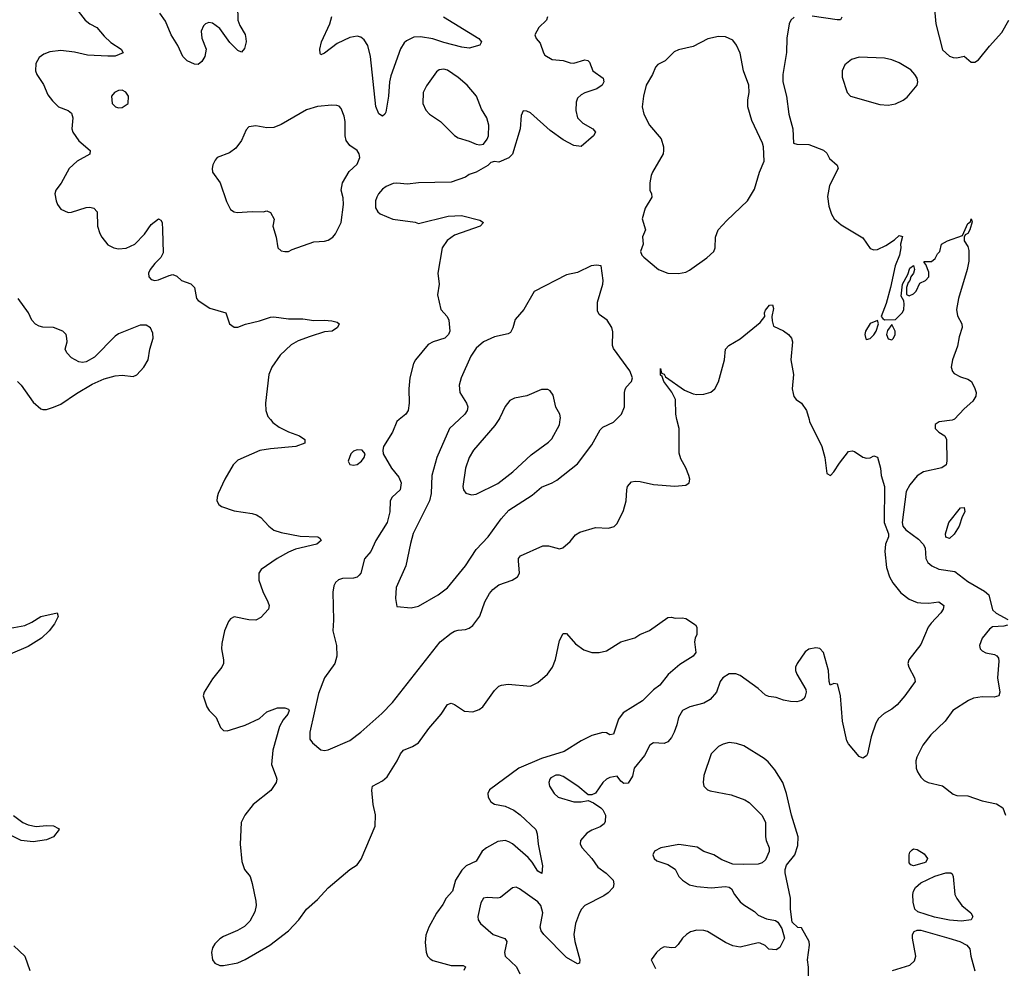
# Model space of a CAD drawing. Header units: inches. Extents: x 1649636 to 1815363, y 506543 to 641975.
# Tile 82 of 256: x 1702842 to 1708293, y 546962 to 552213. Entities that reach past the tile are written whole.
import ezdxf

# ---------------------------------------------------------------- set-up
doc = ezdxf.new("R2010")
doc.units = ezdxf.units.IN
doc.header["$MEASUREMENT"] = 0
doc.layers.add('B7504', color=7, linetype='Continuous')
doc.layers.add('B7505', color=7, linetype='Continuous')

msp = doc.modelspace()

# ---------------------------------------------------------------- linework, layer by layer
at = {"layer": 'B7504', "color": 5}
for points, elevation in [([(1704230.1, 550000), (1704243.6, 549983.6), (1704278.3, 549958.3), (1704330, 549931.3), (1704390.7, 549910), (1704420.7, 549890), (1704420.7, 549870), (1704371.3, 549850), (1704230, 549838), (1704171.5, 549828.5), (1704050, 549775), (1704024.6, 549750), (1703978.3, 549670), (1703940.3, 549590), (1703934.9, 549570), (1703934, 549550), (1703944.4, 549530), (1703959.4, 549519.4), (1704030, 549493.8), (1704130, 549480.3), (1704153.3, 549473.3), (1704177, 549457), (1704221.1, 549410), (1704250, 549388), (1704290, 549374.7), (1704394.8, 549354.8), (1704492, 549350), (1704504, 549344), (1704510.6, 549330), (1704486.8, 549310), (1704370, 549282), (1704330, 549266), (1704267.6, 549230), (1704179.1, 549170), (1704166.7, 549150), (1704166.4, 549110), (1704187.7, 549047.7), (1704216.4, 548990), (1704223, 548970), (1704220.5, 548950), (1704176.7, 548903.3), (1704150.4, 548889.6), (1704110, 548891.5), (1704030, 548907), (1704010, 548896), (1703998.3, 548881.7), (1703975.3, 548830), (1703960.6, 548759.4), (1703959.5, 548730), (1703970.3, 548670), (1703970, 548648.7), (1703962, 548630), (1703910, 548564), (1703863, 548490), (1703858, 548470), (1703878, 548410), (1703890.5, 548390), (1703930.2, 548350.2), (1703954.6, 548294.6), (1703970, 548279.3), (1703990, 548277), (1704010, 548281.7), (1704090, 548308.9), (1704170, 548346), (1704210, 548382), (1704270, 548404.4), (1704310, 548404.9), (1704330, 548396), (1704333.4, 548390), (1704326.4, 548370), (1704301.5, 548338.5), (1704279.7, 548300.3), (1704242.8, 548170), (1704236.5, 548090), (1704262.5, 548022.5), (1704265.7, 548010), (1704262.6, 547990), (1704232.8, 547947.2), (1704134.9, 547870), (1704088.5, 547810), (1704068.7, 547770), (1704062.6, 547650), (1704072.8, 547552.8), (1704086.7, 547510), (1704117.3, 547470), (1704130, 547432), (1704150, 547334), (1704152.2, 547310), (1704144.7, 547275.3), (1704116.2, 547223.8), (1704086.2, 547193.8), (1704048.5, 547171.5), (1703970, 547138.7), (1703950, 547125.6), (1703922.7, 547097.3), (1703910, 547075.1), (1703904.2, 547050), (1703909.1, 547010), (1703923.1, 546990), (1703950, 546978.2), (1703970, 546978), (1704050, 546992.2), (1704090, 547010.4), (1704227, 547090), (1704329.7, 547170.3), (1704387.3, 547230), (1704430.8, 547289.2), (1704490, 547343.1), (1704550, 547408.5), (1704670, 547508.4), (1704710, 547534.9), (1704733.5, 547566.5), (1704811, 547750), (1704811.2, 547811.2), (1704799.6, 547870), (1704791.7, 547948.3), (1704795.1, 547970), (1704850, 548000.4), (1704877.4, 548022.6), (1704932.8, 548110), (1704949.8, 548150.2), (1704967, 548170), (1705017.2, 548190), (1705050, 548210.7), (1705107, 548290), (1705176, 548370), (1705210, 548422.8), (1705230, 548430.5), (1705250, 548423), (1705304.8, 548384.8), (1705350, 548382.8), (1705385.3, 548394.7), (1705406, 548410), (1705470, 548500.5), (1705495.6, 548524.4), (1705510, 548530.3), (1705545.7, 548534.3), (1705670, 548524.5), (1705710, 548543.6), (1705764.7, 548590), (1705791, 548629), (1705808.7, 548671.3), (1705830, 548776), (1705850, 548814.8), (1705870, 548816), (1705918.3, 548758.3), (1705964.9, 548725), (1706010, 548710.3), (1706050.3, 548710.3), (1706090, 548720.3), (1706170, 548768.9), (1706248.2, 548791.8), (1706276, 548810), (1706328, 548832), (1706430, 548904), (1706450, 548906.8), (1706470, 548901), (1706510, 548902), (1706530, 548898), (1706583.6, 548863.6), (1706591.1, 548851.1), (1706591.3, 548810), (1706581, 548790), (1706577.3, 548770), (1706586, 548710), (1706570.8, 548690), (1706496.7, 548643.3), (1706432.1, 548587.9), (1706385.5, 548530), (1706350, 548503.1), (1706290, 548442.8), (1706182.9, 548377.1), (1706158, 548342), (1706130, 548259.3), (1706110, 548254.5), (1706090, 548266), (1706070, 548266.9), (1706010, 548250.9), (1705950, 548221.7), (1705857.2, 548162.8), (1705730, 548122.8), (1705605.2, 548070), (1705443.7, 547950), (1705433.7, 547930), (1705435.3, 547910), (1705450, 547884.4), (1705470, 547870.4), (1705530, 547860.7), (1705577.7, 547837.7), (1705612.1, 547812.1), (1705698.7, 547730), (1705707.1, 547707.1), (1705711.6, 547650), (1705735.6, 547530), (1705732, 547488), (1705710, 547499.6), (1705679.1, 547550), (1705656.5, 547576.5), (1705571.1, 547651.1), (1705550, 547662.5), (1705530, 547669.3), (1705490, 547665.2), (1705426.7, 547630), (1705403.2, 547610), (1705370, 547555.4), (1705314, 547530), (1705290, 547505.7), (1705255.2, 547450), (1705238.2, 547390), (1705203.2, 547350), (1705184.8, 547315.2), (1705150, 547267.4), (1705106.9, 547190), (1705090, 547146), (1705086, 547106), (1705092.3, 547052.3), (1705100.3, 547030), (1705113.9, 547013.9), (1705130, 547005), (1705230, 546978.4), (1705297.2, 546977.2), (1705310.4, 546970), (1705300.3, 546950)], 420), ([(1704942.7, 550000), (1704930.6, 549990), (1704906, 549930), (1704857.1, 549850), (1704852.7, 549830), (1704854.4, 549810), (1704901.3, 549730), (1704941.9, 549681.9), (1704953.7, 549650), (1704949, 549610), (1704904.4, 549570), (1704893.4, 549550), (1704892, 549490), (1704876.1, 549430), (1704813.1, 549330), (1704785.7, 549270), (1704751.7, 549228.3), (1704730.2, 549150), (1704722, 549138), (1704710, 549126.6), (1704690, 549121.1), (1704630, 549119.8), (1704606.4, 549113.6), (1704590, 549098), (1704580.8, 549079.2), (1704575.4, 549044.6), (1704580.2, 548890), (1704576.5, 548830), (1704596.4, 548750), (1704597.7, 548690), (1704587.2, 548650), (1704530.2, 548569.9), (1704496.6, 548483.4), (1704448.2, 548270), (1704447.7, 548230), (1704463.8, 548210), (1704510, 548172.2), (1704530, 548168.8), (1704550, 548171.8), (1704670, 548224), (1704731.3, 548270), (1704847.3, 548372.7), (1704906.8, 548433.2), (1705170, 548769), (1705230, 548818), (1705250, 548828.8), (1705270, 548834.9), (1705310, 548837.6), (1705330, 548844.4), (1705350, 548860.5), (1705388.6, 548911.4), (1705417.3, 548990), (1705443.4, 549036.6), (1705461.3, 549058.7), (1705494.1, 549085.9), (1705569.3, 549110), (1705597.6, 549130), (1705609.7, 549150.3), (1705602.8, 549217.2), (1705603.5, 549230), (1705614.1, 549245.9), (1705738.8, 549301.2), (1705770, 549300.9), (1705830, 549284.9), (1705848.7, 549290), (1705890, 549324.9), (1705918.6, 549361.4), (1705943.8, 549376.2), (1706030, 549401.6), (1706102, 549398), (1706132.5, 549407.5), (1706150, 549424.7), (1706184.2, 549495.8), (1706199.7, 549550), (1706202.4, 549610), (1706207.8, 549630), (1706230, 549654.9), (1706250, 549659.3), (1706277.6, 549657.6), (1706350, 549640.5), (1706469, 549631), (1706530, 549636), (1706548.7, 549650), (1706552.3, 549670), (1706546, 549690), (1706530, 549733.2), (1706502, 549782), (1706493.6, 549813.6), (1706492.7, 549950), (1706480.9, 550000)], 440), ([(1705274.6, 550000), (1705221.7, 549950), (1705150.7, 549789.3), (1705123.9, 549690), (1705119.8, 549590), (1705110.9, 549550), (1705021.3, 549370), (1705005.3, 549314.7), (1704979.6, 549190), (1704925.7, 549070), (1704922, 549010), (1704930, 548964.7), (1705010, 548957.3), (1705050, 548967), (1705159.5, 549030), (1705210, 549068.5), (1705309.8, 549190), (1705370, 549281.5), (1705434.8, 549350), (1705507, 549450), (1705550, 549497.6), (1705678.6, 549581.4), (1705730, 549626.3), (1705790, 549648.9), (1705815.4, 549664.6), (1705930, 549754.9), (1706010, 549859.3), (1706056.1, 549943.9), (1706070, 549957.6), (1706130, 549985.5), (1706144.2, 550000)], 460), ([(1705494, 550000), (1705473.2, 549966.8), (1705355, 549830), (1705330.2, 549790), (1705309.5, 549730.5), (1705295.8, 549630), (1705298.9, 549610), (1705312.4, 549592.4), (1705342.7, 549582.8), (1705370, 549586.5), (1705490, 549646.3), (1705572.3, 549710), (1705674.5, 549805.5), (1705770, 549874.9), (1705787.7, 549892.3), (1705829.8, 549970), (1705834.7, 550000)], 480), ([(1707212, 550000), (1707214.8, 549990), (1707282.8, 549850), (1707298.8, 549790), (1707310, 549702), (1707330, 549691), (1707350, 549710.7), (1707380.8, 549759.2), (1707430, 549822.8), (1707450, 549826.8), (1707463.5, 549823.5), (1707510, 549791), (1707530, 549786.8), (1707550, 549787.3), (1707570, 549798.8), (1707590, 549791), (1707606.7, 549730), (1707611.7, 549690), (1707630.2, 549630), (1707627.6, 549430), (1707652, 549368), (1707651.3, 549350), (1707634.9, 549310), (1707631.1, 549270), (1707640.8, 549180.8), (1707656.9, 549130), (1707675.7, 549095.7), (1707720.3, 549040.3), (1707765.9, 549005.9), (1707810, 548988.1), (1707830, 548984.7), (1707875.8, 548984.2), (1707930, 548991.7), (1707957.3, 548970), (1707954, 548950), (1707941.6, 548930), (1707887.3, 548872.7), (1707871.8, 548850), (1707830, 548754.5), (1707764, 548670), (1707759.1, 548650), (1707763.8, 548630), (1707794.9, 548570), (1707799.1, 548550), (1707742, 548470), (1707698.9, 548421.1), (1707670, 548397.7), (1707626.9, 548373.1), (1707595.6, 548344.4), (1707581.3, 548318.7), (1707556.5, 548243.5), (1707534.9, 548150), (1707530, 548139), (1707510, 548125.2), (1707490, 548134), (1707430, 548205.2), (1707421.7, 548221.7), (1707397, 548330), (1707386, 548470), (1707371.4, 548531.4), (1707370, 548535.3), (1707350, 548539), (1707329.2, 548530), (1707322.7, 548550), (1707318.9, 548610), (1707292.8, 548710), (1707272.5, 548732.5), (1707250, 548736.2), (1707210, 548729.5), (1707190, 548714.5), (1707145.7, 548650), (1707137, 548630), (1707137, 548610), (1707143.7, 548590), (1707193.7, 548506.3), (1707196.3, 548490), (1707190, 548468), (1707184, 548456), (1707170, 548444), (1707143.5, 548436.5), (1707110, 548438.4), (1707070, 548446.6), (1707030, 548461.3), (1706990, 548466), (1706970, 548475.1), (1706930.6, 548510.6), (1706830, 548583.5), (1706807.1, 548592.9), (1706770, 548592.7), (1706735.3, 548570), (1706720.3, 548550), (1706699.5, 548490), (1706665.3, 548450), (1706630, 548430.8), (1706551.1, 548408.9), (1706511.4, 548388.6), (1706489.1, 548350.9), (1706480.7, 548310), (1706465.6, 548270), (1706450, 548239.7), (1706430, 548215.1), (1706410, 548206.2), (1706350, 548209.6), (1706330, 548197), (1706300.4, 548139.6), (1706243.5, 548070), (1706234.4, 548025.6), (1706210, 547987.1), (1706185.8, 547985.8), (1706170, 547998.3), (1706150, 548026.6), (1706110, 548019.3), (1706090, 548009.7), (1706070.3, 547990), (1706030, 547932.7), (1706010, 547922), (1705990, 547922), (1705932, 547970), (1705850, 548023.5), (1705830, 548030.6), (1705810, 548030.7), (1705783.2, 548016.8), (1705777, 548010), (1705772, 547990), (1705774.9, 547970), (1705800.3, 547930), (1705823.8, 547910), (1705910, 547883.1), (1705950, 547883.8), (1705990, 547892), (1706018.5, 547878.5), (1706058.8, 547850), (1706070, 547838.8), (1706084.9, 547810), (1706084.1, 547775.9), (1706077.2, 547762.8), (1706055.4, 547744.6), (1706010, 547727.6), (1705982, 547710), (1705946.8, 547670), (1705944.7, 547650), (1705956, 547630), (1706010, 547570.4), (1706042.9, 547522.9), (1706088.7, 547488.7), (1706128.2, 547450), (1706132.2, 547430), (1706126.7, 547410), (1706100.4, 547379.6), (1706076.7, 547363.3), (1705970, 547310.6), (1705951.8, 547290), (1705941.5, 547270), (1705918.9, 547210), (1705909.5, 547150), (1705915.1, 547110), (1705943.6, 547010), (1705941, 546990), (1705930, 546987.2), (1705870, 547021.7), (1705743.9, 547150), (1705729.9, 547169.9), (1705723.7, 547190), (1705738.1, 547270), (1705727, 547310), (1705710, 547329.8), (1705610, 547402.9), (1705590, 547411.8), (1705570, 547407), (1705504.8, 547355.2), (1705488.7, 547351.3), (1705430, 547354.7), (1705410.3, 547349.7), (1705394.5, 547325.5), (1705377.6, 547250), (1705380.5, 547230), (1705393.4, 547210), (1705463.8, 547150), (1705527.2, 547127.2), (1705536, 547116), (1705539.3, 547110), (1705525.7, 547050), (1705530.3, 547030.4), (1705591.7, 546970), (1705611.8, 546931.8)], 440), ([(1708013.1, 550000), (1708004.4, 549995.6), (1707932.7, 549987.3), (1707910, 549973.2), (1707910.7, 549950), (1707930, 549930.7), (1707964, 549910), (1707973, 549890), (1707974.9, 549770), (1707970.5, 549750), (1707946.7, 549733.3), (1707844.7, 549710), (1707810, 549689), (1707770, 549639), (1707750, 549602), (1707727.9, 549430), (1707731.5, 549410), (1707746.8, 549390), (1707817.7, 549337.7), (1707843.7, 549310), (1707854.9, 549290), (1707859.1, 549230), (1707869, 549209), (1707890.7, 549190), (1707930, 549172.4), (1708019, 549159), (1708090, 549103.7), (1708182.8, 549050), (1708206.8, 549030), (1708227.5, 548947.5), (1708247.7, 548927.7), (1708312.3, 548892.3)], 460), ([(1702790, 548846), (1702870, 548859.5), (1702910, 548878.7), (1702959, 548910), (1703050.5, 548930.5), (1703055.5, 548910), (1703035.8, 548870), (1703005.3, 548830), (1702963.1, 548790), (1702890, 548744.3), (1702790, 548701.1)], 380), ([(1708310, 548861.2), (1708290, 548856), (1708227.3, 548852.7), (1708210, 548839), (1708170.7, 548790), (1708154.8, 548750), (1708158.8, 548730), (1708170, 548718.8), (1708190, 548708.2), (1708238.8, 548698.8), (1708252.3, 548692.3), (1708259.9, 548679.9), (1708263, 548663), (1708254.9, 548570), (1708268.5, 548490), (1708262, 548470), (1708237.4, 548462.6), (1708170, 548465.5), (1708122.7, 548457.3), (1708094.5, 548445.5), (1708008.4, 548390), (1707964.9, 548330), (1707885.7, 548254.3), (1707842.6, 548197.4), (1707809, 548131), (1707803.1, 548110), (1707805.7, 548070), (1707812.2, 548050), (1707830, 548020.5), (1707850, 548001.3), (1707871.7, 547991.7), (1707950, 547972), (1708010, 547926), (1708030, 547918.4), (1708090, 547917.6), (1708170, 547888.7), (1708250, 547873.4), (1708283.8, 547850), (1708300.3, 547810)], 460), ([(1707206.2, 546870), (1707208.1, 546968.1), (1707202.6, 547010), (1707214.5, 547090), (1707213.2, 547110), (1707170, 547186), (1707150, 547188), (1707118, 547218), (1707109.4, 547289.4), (1707109.3, 547350), (1707079.5, 547490), (1707079.3, 547510), (1707087, 547533), (1707133.3, 547590), (1707150, 547642), (1707152.6, 547690), (1707114, 547810), (1707087, 547930), (1707067, 547990), (1707021.7, 548061.7), (1706984.9, 548104.9), (1706962.8, 548122.8), (1706850, 548193.6), (1706810, 548207.6), (1706770, 548211.6), (1706737.1, 548202.9), (1706710, 548189.3), (1706670, 548149), (1706628.8, 548030), (1706626.4, 547990), (1706630.4, 547970.4), (1706650.4, 547950.4), (1706664.2, 547944.2), (1706781.7, 547921.7), (1706855.6, 547895.6), (1706880.4, 547880.4), (1706951, 547810), (1706970.5, 547770.5), (1706970.7, 547690), (1706974, 547670), (1706990.8, 547630), (1706990.6, 547609.4), (1706970, 547562), (1706953, 547547), (1706930, 547539.5), (1706850, 547536.2), (1706790, 547539.5), (1706730, 547562.9), (1706684, 547590), (1706630, 547609.6), (1706592, 547632), (1706491.7, 547648.3), (1706391, 547630), (1706356, 547610), (1706347.3, 547590), (1706354.8, 547570), (1706370, 547557.3), (1706430, 547536.4), (1706470.3, 547510.4), (1706490.5, 547470), (1706510.5, 547450), (1706550, 547425.3), (1706590, 547416), (1706670, 547408.4), (1706750, 547415.5), (1706770.6, 547410.6), (1706782.5, 547402.5), (1706799.1, 547370), (1706830.7, 547330), (1706850, 547313.4), (1706910, 547277.3), (1706930, 547256), (1706976.8, 547236.8), (1707027.1, 547227.1), (1707038.5, 547218.5), (1707062, 547182), (1707076, 547130), (1707050, 547078), (1707030, 547064), (1706990, 547069.2), (1706969.5, 547089.5), (1706942, 547102), (1706930, 547102.7), (1706830, 547079.6), (1706790, 547087.6), (1706750, 547104.7), (1706650, 547166.2), (1706630, 547172.5), (1706590, 547172.7), (1706556.5, 547163.5), (1706533, 547150), (1706510.5, 547130), (1706486.5, 547093.5), (1706470, 547078.4), (1706450, 547075.1), (1706410, 547080.5), (1706390, 547069.6), (1706367.7, 547050), (1706338, 547010), (1706361.4, 546961.4)], 460), ([(1702808.1, 547808.1), (1702859.1, 547770), (1702890, 547756.5), (1702933.3, 547746.7), (1702990, 547752.2), (1703030, 547750.4), (1703056.3, 547736.3), (1703061, 547730), (1703030, 547689.7), (1702990, 547673.6), (1702917, 547663), (1702850, 547669.9), (1702730, 547729.4)], 380), ([(1707673.2, 546950), (1707770, 546980.3), (1707796.5, 547003.5), (1707802.7, 547030), (1707785.2, 547130), (1707785.4, 547150), (1707793.4, 547166.6), (1707810, 547173.9), (1707830, 547172.9), (1707985.7, 547130), (1708045.7, 547110), (1708084.9, 547090), (1708101.5, 547070), (1708107.7, 547030), (1708130, 546947.6)], 440), ([(1702810, 547086.9), (1702871.3, 547030), (1702899.1, 546950)], 380)]:
    msp.add_lwpolyline(points, dxfattribs=dict(at, elevation=elevation))
for points, elevation in [([(1704710, 549832.7), (1704690, 549824), (1704676, 549810), (1704661, 549770), (1704670, 549752), (1704690, 549746.8), (1704710, 549751), (1704735.3, 549770), (1704748.7, 549790), (1704754, 549810), (1704738, 549830)], 440), ([(1707990, 549342), (1707970, 549348), (1707967, 549367), (1707985.1, 549430), (1708050, 549512), (1708070, 549514), (1708074.8, 549490), (1708058.8, 549461.2), (1708042.8, 549410), (1708015.2, 549364.8)], 460), ([(1707790, 547529.7), (1707774.8, 547534.8), (1707766.6, 547546.6), (1707765.6, 547590), (1707770, 547604.7), (1707782, 547618), (1707790, 547622.8), (1707810, 547620.7), (1707850, 547596.3), (1707868.2, 547570), (1707857.6, 547550), (1707850, 547545.6)], 440), ([(1708055.8, 547224.2), (1707989, 547229), (1707905.6, 547245.6), (1707814.8, 547274.8), (1707796.8, 547290), (1707787.8, 547327.8), (1707786.2, 547370), (1707789.8, 547390), (1707800.3, 547410), (1707830, 547436.1), (1707908, 547472), (1707970, 547490.9), (1707996, 547490), (1708004.4, 547484.4), (1708010.3, 547470.3), (1708019.5, 547370), (1708029.1, 547349.1), (1708058.4, 547310), (1708107.7, 547270), (1708119.1, 547250), (1708110, 547229.8)], 440)]:
    msp.add_lwpolyline(points, close=True, dxfattribs=dict(at, elevation=elevation))
at = {"layer": 'B7505', "color": 5}
for points, elevation in [([(1703126.7, 552310), (1703205, 552210), (1703230, 552190.2), (1703270.1, 552170.1), (1703310, 552122.7), (1703347.7, 552087.7), (1703404.2, 552050), (1703414.8, 552030), (1703370, 552012.2), (1703330, 552010.5), (1703217.5, 552017.5), (1703145.6, 552034.4), (1703070, 552042.6), (1703010, 552035), (1702976.7, 552023.3), (1702950, 552003.7), (1702932.4, 551970), (1702930.4, 551930), (1702938, 551910), (1702974.4, 551854.4), (1702998, 551798), (1703023.6, 551763.6), (1703056.4, 551730), (1703110.9, 551710.9), (1703130, 551695.8), (1703136.8, 551670), (1703130.2, 551610), (1703136.2, 551590), (1703170, 551541.8), (1703232, 551490), (1703230.2, 551469.8), (1703161.1, 551430), (1703115.6, 551390), (1703071.1, 551308.9), (1703042, 551270), (1703037.3, 551250), (1703044.9, 551210), (1703051.7, 551190), (1703070, 551165.3), (1703110, 551146.7), (1703130, 551147.9), (1703210, 551173.4), (1703230, 551175), (1703253, 551170), (1703271.6, 551150), (1703273.4, 551070), (1703285.4, 551030), (1703296.2, 551010), (1703330, 550967.9), (1703363, 550950), (1703390, 550944.3), (1703431.4, 550948.6), (1703479.6, 550970), (1703533.6, 551026.4), (1703570, 551080.4), (1703610, 551110.6), (1703623.5, 551103.5), (1703630.3, 551090.3), (1703633.4, 551050), (1703636.7, 550923.3), (1703623.8, 550896.2), (1703590, 550863.6), (1703564.6, 550830), (1703555.8, 550810), (1703557.1, 550790), (1703570, 550775.5), (1703590.4, 550770.4), (1703610, 550772.4), (1703670, 550798), (1703690, 550802), (1703712.7, 550792.7), (1703738, 550770), (1703790.4, 550750.4), (1703810.7, 550730), (1703821, 550670), (1703830, 550658), (1703895.8, 550615.8), (1703982.8, 550590), (1704004, 550530), (1704030, 550510.8), (1704050, 550510.8), (1704091.7, 550528.3), (1704170, 550546.7), (1704230, 550567.2), (1704250, 550568.9), (1704330, 550556.5), (1704410, 550557), (1704470, 550548.4), (1704530.4, 550550.4), (1704570, 550546.8), (1704599.8, 550539.8), (1704611.3, 550530), (1704601, 550510), (1704571.3, 550490), (1704530, 550486.3), (1704450, 550460.3), (1704384.7, 550435.3), (1704345.9, 550414.1), (1704284, 550356), (1704238.6, 550290), (1704222.3, 550250), (1704202.6, 550090), (1704204.7, 550050), (1704216.5, 550016.5), (1704230.1, 550000)], 420), ([(1707903.1, 552310), (1707914, 552190), (1707950, 552046.8), (1707990, 552010.8), (1708010, 552004), (1708030, 552002), (1708070, 552010.7), (1708110, 551978.8), (1708118, 551978), (1708130, 551977.3), (1708150, 551990.7), (1708210, 552067.3), (1708278.5, 552141.5), (1708317, 552210)], 480), ([(1704047.6, 552290), (1704050.2, 552210), (1704061.1, 552181.1), (1704090, 552130.7), (1704094.6, 552110), (1704095.3, 552090), (1704086.2, 552053.8), (1704070, 552033.2), (1704050, 552042.7), (1704006.3, 552086.3), (1703950, 552164), (1703910, 552194.3), (1703890, 552198), (1703870, 552189.6), (1703860.4, 552179.6), (1703846.4, 552150), (1703850, 552110.8), (1703874.7, 552050), (1703866.9, 552010), (1703850, 551981.3), (1703830, 551965.1), (1703810, 551967.3), (1703770, 551985.7), (1703745.1, 552010), (1703717.8, 552070), (1703680.6, 552130), (1703650, 552204.7), (1703618.3, 552250)], 420), ([(1705189.1, 552230), (1705384.9, 552110), (1705399.3, 552090), (1705388.6, 552071.4), (1705330, 552056.4), (1705290, 552060.8), (1705190, 552086.7), (1705130, 552108.2), (1705061.9, 552118.1), (1705024.2, 552115.8), (1704983, 552097), (1704970, 552084.7), (1704950, 552051.8), (1704897.2, 551902.8), (1704888.7, 551870), (1704883.5, 551790), (1704870, 551702), (1704864, 551690), (1704850, 551679.5), (1704830, 551692.3), (1704813.2, 551733.2), (1704784.2, 552010), (1704770, 552069.5), (1704750, 552101.1), (1704730, 552116.4), (1704710, 552121.5), (1704670, 552114.2), (1704599.2, 552080.8), (1704530, 552027.6), (1704510, 552019), (1704505.4, 552025.4), (1704504.7, 552050), (1704513.7, 552090), (1704559.3, 552190), (1704571, 552231)], 420), ([(1705764.9, 552230), (1705759.1, 552210), (1705716.3, 552170), (1705694, 552130), (1705700.7, 552110), (1705723.1, 552083.1), (1705741.6, 552030), (1705750, 552017.3), (1705790, 551992.7), (1705850, 551987), (1705890, 551974.9), (1705910, 551973), (1705970, 551990.6), (1705987.7, 551987.7), (1705997.3, 551977.3), (1706014.9, 551930), (1706071.5, 551890), (1706075.2, 551870), (1706066.4, 551850), (1706036.3, 551830), (1705971.1, 551808.9), (1705950, 551797.7), (1705930, 551778.4), (1705923.6, 551756.4), (1705921.5, 551710), (1705929.4, 551669.4), (1705960, 551640), (1706014.8, 551610), (1706030.6, 551590), (1706019.1, 551570), (1705950, 551512), (1705910, 551516.9), (1705850, 551548.7), (1705779, 551599.1), (1705670, 551696.9), (1705650, 551706.6), (1705630, 551709), (1705617.5, 551682.5), (1705612.2, 551610), (1705570, 551468), (1705550, 551448), (1705495.3, 551424.7), (1705470, 551428.7), (1705450, 551422), (1705433.2, 551406.8), (1705370, 551369.4), (1705330, 551356), (1705310, 551341.2), (1705230, 551314.5), (1705049.7, 551309.7), (1704990, 551303.5), (1704930, 551308.5), (1704910, 551305.7), (1704870.6, 551290), (1704850, 551274.7), (1704828.8, 551250), (1704818.7, 551230), (1704812.2, 551210), (1704812.7, 551172.7), (1704824, 551150), (1704838, 551138), (1704908.2, 551108.2), (1705032, 551092), (1705050, 551084.7), (1705214.7, 551125.3), (1705288.8, 551128.8), (1705390, 551102.8), (1705410.7, 551090), (1705391, 551070), (1705250, 551021.2), (1705209.6, 550990.4), (1705180.6, 550950), (1705156.5, 550810), (1705164.9, 550750), (1705154.9, 550690), (1705174.4, 550610), (1705208.2, 550570), (1705217.6, 550550), (1705224, 550490), (1705216.9, 550470), (1705194.9, 550450), (1705130.7, 550430), (1705103.9, 550416.1), (1705033.4, 550330), (1705022.6, 550310), (1705001.3, 550230), (1704995.8, 550170), (1704998.7, 550090), (1704992.7, 550050), (1704979.1, 550030), (1704942.7, 550000)], 440), ([(1707130, 552227.6), (1707110.4, 552210), (1707102.6, 552190), (1707089.1, 552110.9), (1707087.5, 552032.5), (1707066, 551910), (1707067.2, 551870), (1707087.5, 551790), (1707099.7, 551690), (1707121.3, 551610), (1707126, 551530), (1707143.8, 551523.8), (1707210, 551521.6), (1707291.8, 551491.8), (1707310, 551474.8), (1707325.5, 551445.5), (1707368, 551408), (1707373, 551390), (1707325.3, 551294.7), (1707314.7, 551234.7), (1707321.8, 551181.8), (1707336.5, 551136.5), (1707351.5, 551111.5), (1707390, 551078), (1707510, 551006), (1707550, 550946), (1707570, 550938.8), (1707590, 550942), (1707636.2, 550963.8), (1707684.5, 550995.5), (1707710, 551018), (1707730, 551014), (1707718, 550970), (1707719.3, 550950), (1707712.4, 550910), (1707688.7, 550850), (1707663.7, 550730), (1707638.3, 550641.7), (1707612, 550570), (1707619.6, 550559.6), (1707630, 550552), (1707690, 550554), (1707730, 550592), (1707737.2, 550610), (1707739, 550639), (1707736.4, 550656.4), (1707722, 550682), (1707729.2, 550749.2), (1707758, 550802), (1707770, 550838), (1707790, 550852), (1707796, 550830), (1707790.8, 550810), (1707776, 550790), (1707770.7, 550769.3), (1707761, 550759), (1707751, 550730), (1707752, 550692), (1707765.4, 550685.4), (1707790, 550696), (1707804, 550710), (1707825.4, 550754.6), (1707857.2, 550770), (1707875.1, 550790), (1707875.1, 550815.1), (1707858, 550858), (1707848.4, 550868.4), (1707850, 550874), (1707890, 550874), (1707910, 550892), (1707922.7, 550917.3), (1707935.3, 550930), (1707946, 550970), (1707978, 550990), (1708062, 551018), (1708090, 551084.7), (1708105.2, 551094.8), (1708110, 551110.8), (1708114.8, 551094.8), (1708102.8, 551050), (1708090, 551029), (1708076.9, 551023.1), (1708071, 551010), (1708070.8, 550990), (1708090, 550958), (1708096.4, 550936.4), (1708096.7, 550876.7), (1708087.9, 550830), (1708039.2, 550670), (1708028.9, 550608.9), (1708033.8, 550573.8), (1708057.6, 550530), (1708060.3, 550510), (1708042.6, 550457.4), (1708034.3, 550405.7), (1708006.9, 550330), (1707999, 550290), (1708006, 550266), (1708015.6, 550255.6), (1708050, 550235.5), (1708090, 550224), (1708110.8, 550210), (1708130, 550172), (1708136.3, 550150), (1708135.5, 550130), (1708118.7, 550101.3), (1708070, 550059.5), (1708017.7, 550002.3), (1708013.1, 550000)], 460), ([(1707392.8, 552227.2), (1707386.8, 552213.2), (1707368.1, 552211.9), (1707230, 552232)], 460), ([(1706144.2, 550000), (1706173.6, 550030), (1706189.6, 550070), (1706189.7, 550150.4), (1706193.8, 550166.2), (1706200.1, 550179.9), (1706229, 550210), (1706235.1, 550230), (1706219.5, 550270), (1706130, 550394), (1706124.7, 550410), (1706126.2, 550486.2), (1706120.5, 550510), (1706095.1, 550550), (1706050, 550580.5), (1706041.7, 550601.7), (1706041, 550650), (1706070.9, 550750), (1706073.1, 550770), (1706062, 550850), (1706034.8, 550854.7), (1706006, 550850), (1705930, 550814), (1705870, 550800.5), (1705690, 550709.3), (1705632.7, 550610), (1705585.7, 550554.3), (1705573, 550507), (1705558.5, 550481.5), (1705546.3, 550473.7), (1705470, 550458.2), (1705410, 550431), (1705370, 550394.7), (1705339.6, 550350), (1705286.7, 550230), (1705274.9, 550190), (1705279.6, 550150), (1705316.5, 550090), (1705322.7, 550070), (1705319.6, 550050), (1705306.3, 550030), (1705274.6, 550000)], 460), ([(1702830.8, 550210), (1702850.7, 550190), (1702916.8, 550096.8), (1702959.8, 550059.8), (1702970, 550054.8), (1702990, 550054.8), (1703030, 550067.7), (1703070, 550084.9), (1703156.6, 550143.4), (1703244.4, 550195.6), (1703310, 550225.5), (1703370, 550242), (1703410, 550244.9), (1703470, 550239.1), (1703490, 550247.7), (1703530, 550290.5), (1703554, 550330), (1703562.9, 550390), (1703580.7, 550450), (1703578.9, 550478.9), (1703567.3, 550507.3), (1703542.9, 550522.9), (1703510, 550522.4), (1703390, 550474.7), (1703370, 550460.9), (1703255.6, 550344.4), (1703210, 550319.3), (1703190, 550316), (1703170, 550319.3), (1703130, 550341.2), (1703104, 550370), (1703094, 550390), (1703105.2, 550430), (1703103.7, 550450), (1703099.3, 550470), (1703081.2, 550490), (1703030, 550509.4), (1702970, 550512), (1702950, 550517.6), (1702930, 550528), (1702910, 550549.6), (1702891.3, 550591.3), (1702833.2, 550670)], 420), ([(1706480.9, 550000), (1706473.8, 550030), (1706473.1, 550110), (1706451.6, 550151.6), (1706407.4, 550210), (1706398.9, 550238.9), (1706390, 550245.2), (1706390, 550282), (1706396, 550256), (1706410, 550250.7), (1706416.7, 550236.7), (1706522, 550162), (1706570, 550142.2), (1706590, 550138.8), (1706630, 550139.6), (1706668.3, 550151.7), (1706689.7, 550170.3), (1706711.1, 550208.9), (1706744, 550330), (1706749.6, 550390), (1706767, 550410), (1706830, 550447.2), (1706942, 550538), (1706966.6, 550570), (1706965.1, 550590), (1706970, 550604.7), (1706992.7, 550632.7), (1707010, 550634), (1707014.4, 550614.4), (1707006, 550570), (1707007.1, 550547.1), (1707016, 550516), (1707070, 550490.8), (1707098.8, 550470), (1707114.8, 550450), (1707120.7, 550430), (1707110.6, 550330), (1707125.5, 550250), (1707119.1, 550170), (1707123.4, 550143.4), (1707128, 550128), (1707141, 550110), (1707171, 550090), (1707198, 550050), (1707212, 550000)], 440), ([(1705834.7, 550000), (1705836.4, 550010), (1705831.8, 550030), (1705810, 550069.2), (1705795.1, 550135.1), (1705778.6, 550158.6), (1705765.8, 550165.8), (1705730, 550166.6), (1705650, 550131.5), (1705582.3, 550117.7), (1705554.9, 550105.1), (1705530, 550072.7), (1705500.2, 550010), (1705494, 550000)], 480)]:
    msp.add_lwpolyline(points, dxfattribs=dict(at, elevation=elevation))
for points, elevation in [([(1706710, 552120.5), (1706651.8, 552108.2), (1706570, 552065.1), (1706490, 552047.3), (1706465.3, 552034.7), (1706414.8, 551985.2), (1706375.6, 551964.4), (1706361.3, 551950), (1706345.7, 551910), (1706310.3, 551850), (1706294.6, 551790), (1706288.9, 551731.1), (1706296.5, 551690), (1706328.9, 551630), (1706393.4, 551553.4), (1706407, 551510), (1706407, 551490), (1706403.7, 551470), (1706344.9, 551370), (1706338.4, 551350), (1706330.6, 551310), (1706330.5, 551270.5), (1706340.7, 551250), (1706342, 551230), (1706304.9, 551170), (1706288.9, 551111.1), (1706305.7, 551050), (1706290.6, 551010.6), (1706293, 550970), (1706278, 550930), (1706286.8, 550910), (1706298, 550898), (1706378.8, 550830), (1706430, 550810.5), (1706490, 550808.2), (1706530, 550816.3), (1706550, 550827.7), (1706645.4, 550894.6), (1706684, 550930), (1706692.3, 550950), (1706694, 551010), (1706709.5, 551050), (1706757.4, 551102.6), (1706871.6, 551210), (1706910, 551274.8), (1706937, 551370), (1706962.7, 551430), (1706958.9, 551510), (1706954, 551530), (1706896, 551656), (1706873.7, 551730), (1706873.5, 551770), (1706879.8, 551810), (1706878, 551850), (1706849.7, 551930), (1706830, 552028.7), (1706810, 552072.7), (1706790, 552099.5), (1706750, 552117.6)], 460), ([(1707490, 552006), (1707447.4, 551992.6), (1707410, 551962.7), (1707394.9, 551930), (1707395.2, 551895.2), (1707422.8, 551810), (1707441, 551790), (1707603.4, 551743.4), (1707650, 551740.2), (1707690, 551748), (1707732.5, 551767.5), (1707755.5, 551784.5), (1707809.6, 551850), (1707814, 551870), (1707809.6, 551890), (1707798, 551910), (1707774.9, 551934.9), (1707710, 551974.8), (1707670, 551990.8), (1707630, 552000.4)], 480), ([(1705190, 551939.7), (1705164.3, 551935.7), (1705150, 551925.1), (1705093.7, 551846.3), (1705075.2, 551810), (1705074.7, 551750), (1705090, 551712.7), (1705111, 551691), (1705172.4, 551650), (1705250, 551572.4), (1705270, 551558.7), (1705330, 551541.6), (1705370, 551524), (1705390, 551521), (1705410, 551524.7), (1705430, 551551.3), (1705437, 551570), (1705439.1, 551630), (1705427.4, 551670), (1705398.9, 551718.9), (1705370.6, 551790), (1705319, 551850), (1705270, 551893.6), (1705210, 551933.1)], 440), ([(1703410, 551822.7), (1703390, 551820.9), (1703366.8, 551810), (1703350.8, 551790), (1703354.8, 551750), (1703372, 551730), (1703390, 551724.9), (1703410, 551727.3), (1703442, 551750), (1703445.2, 551790), (1703430, 551812.7)], 440), ([(1704570, 551740.4), (1704490, 551732.1), (1704430, 551714.3), (1704290, 551632.3), (1704250, 551616.2), (1704210, 551614.7), (1704150, 551626), (1704110, 551619.3), (1704096.1, 551603.9), (1704070, 551543.7), (1704038.2, 551501.8), (1704004.2, 551475.8), (1703936.3, 551450), (1703923.8, 551436.2), (1703912, 551410), (1703907.7, 551390), (1703910.4, 551370), (1703953, 551310), (1703987.7, 551207.8), (1704010, 551162), (1704028.8, 551148.8), (1704046.9, 551146.9), (1704130, 551152.2), (1704189.5, 551150.5), (1704210, 551155.5), (1704230, 551146.8), (1704250.4, 551110), (1704244, 551070), (1704261.6, 551010), (1704270.5, 550950.5), (1704290, 550934), (1704310, 550930.5), (1704330, 550930.6), (1704350, 550940.5), (1704470, 550983.8), (1704530, 550987), (1704550, 550993), (1704575.1, 551010), (1704590, 551027.3), (1704622, 551090), (1704634.5, 551190), (1704632.1, 551227.9), (1704622.4, 551270), (1704629.6, 551310), (1704666.6, 551373.4), (1704710, 551413), (1704725.1, 551450), (1704722.4, 551470), (1704710, 551489.4), (1704670, 551516.2), (1704650, 551545.2), (1704644.2, 551570), (1704644.1, 551650), (1704638.6, 551678.6), (1704621.3, 551721.3), (1704610, 551734), (1704598.8, 551738.8)], 440), ([(1707590, 550548), (1707550, 550531.1), (1707524.7, 550490), (1707520.8, 550470), (1707526, 550446), (1707530, 550442.4), (1707550, 550448.4), (1707571.1, 550468.9), (1707583.6, 550490), (1707597.2, 550530)], 460), ([(1707670, 550526), (1707646.8, 550493.2), (1707640.7, 550470), (1707650, 550446.8), (1707670, 550442), (1707679.3, 550450), (1707689.2, 550470), (1707689, 550490)], 460)]:
    msp.add_lwpolyline(points, close=True, dxfattribs=dict(at, elevation=elevation))

doc.saveas('drawing.dxf')
